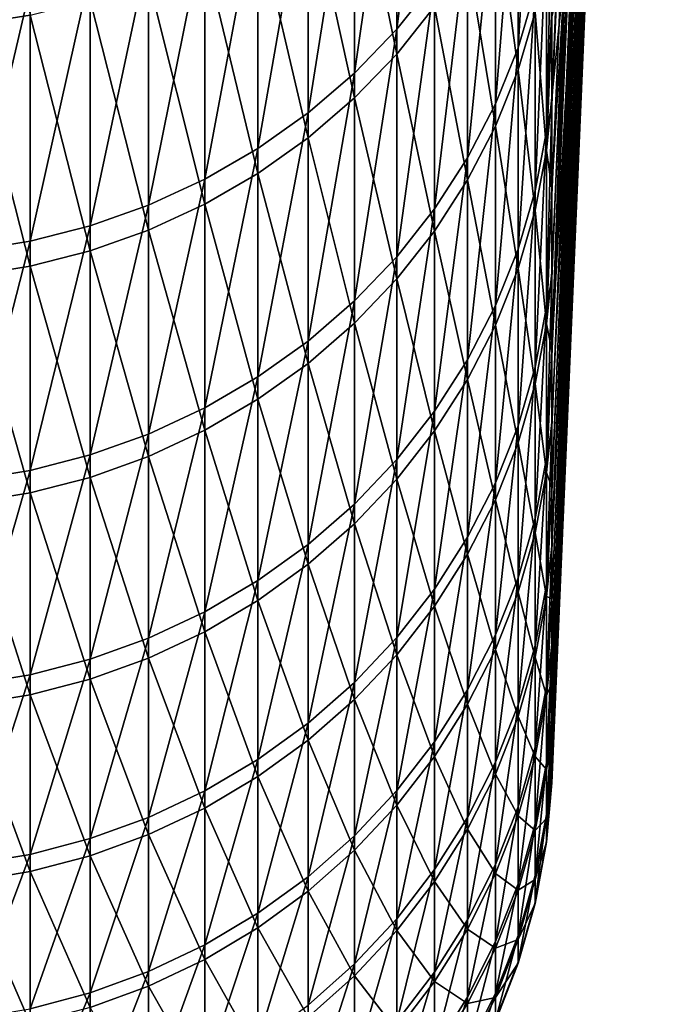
# Model space of a CAD drawing. Header units: metres. Extents: x -2 to 78, y -85 to 85.
# Tile 7 of 256: x 9.08 to 10.99, y -83.5 to -80.53. Entities that reach past the tile are written whole.
import ezdxf

# ---------------------------------------------------------------- set-up
doc = ezdxf.new("R2010")
doc.units = ezdxf.units.M
doc.layers.add('solid_20004802', color=7, linetype='CONTINUOUS')

msp = doc.modelspace()

# ---------------------------------------------------------------- linework, layer by layer
at = {"layer": 'solid_20004802'}
for points in [[(10.994658, -72.931892, 19.361988), (10.685865, -80.495758, 19.540379), (10.685865, -80.787193, 18.298187)], [(10.979722, -74.132896, 15.960398), (10.994658, -72.931892, 19.361988), (10.685865, -80.787193, 18.298187)], [(10.979722, -74.132896, 15.960398), (10.685865, -80.787193, 18.298187), (10.685865, -81.059471, 17.051626)], [(10.979722, -74.132896, 15.960398), (10.685865, -81.059471, 17.051626), (10.685865, -81.312485, 15.801072)], [(10.979722, -74.132896, 15.960398), (10.685865, -81.312485, 15.801072), (10.685866, -81.546211, 14.546769)], [(10.962101, -75.234077, 12.525205), (10.979722, -74.132896, 15.960398), (10.685866, -81.546211, 14.546769)], [(10.962101, -75.234077, 12.525205), (10.685866, -81.546211, 14.546769), (10.685865, -81.76062, 13.288966)], [(10.962101, -75.234077, 12.525205), (10.685865, -81.76062, 13.288966), (10.685865, -81.955612, 12.028029)], [(10.962101, -75.234077, 12.525205), (10.685865, -81.955612, 12.028029), (10.685865, -82.131134, 10.764276)], [(10.941809, -76.234489, 9.059341), (10.962101, -75.234077, 12.525205), (10.685865, -82.131134, 10.764276)], [(10.941809, -76.234489, 9.059341), (10.685866, -82.287186, 9.49795), (10.685864, -82.423752, 8.229322)], [(10.941809, -76.234489, 9.059341), (10.685864, -82.423752, 8.229322), (10.685865, -82.540718, 6.958792)], [(10.941809, -76.234489, 9.059341), (10.685865, -82.131134, 10.764276), (10.685866, -82.287186, 9.49795)], [(10.918863, -77.133278, 5.565763), (10.941809, -76.234489, 9.059341), (10.685865, -82.540718, 6.958792)], [(10.918863, -77.133278, 5.565763), (10.685865, -82.715889, 4.413078), (10.685864, -82.774071, 3.13846)], [(10.893285, -77.929695, 2.047451), (10.918863, -77.133278, 5.565763), (10.685864, -82.774071, 3.13846)], [(10.918863, -77.133278, 5.565763), (10.685865, -82.540718, 6.958792), (10.685866, -82.638092, 5.686629)], [(10.918863, -77.133278, 5.565763), (10.685866, -82.638092, 5.686629), (10.685865, -82.715889, 4.413078)], [(10.893285, -77.929695, 2.047451), (10.685864, -82.774071, 3.13846), (10.685865, -82.812576, 1.863154)], [(10.893285, -77.929695, 2.047451), (10.685865, -82.812576, 1.863154), (10.685866, -82.831436, 0.587402)], [(10.893285, -77.929695, 2.047451), (10.685866, -82.831436, 0.587402), (10.685865, -82.830681, -0.688547)], [(10.865094, -78.623039, -1.492595), (10.893285, -77.929695, 2.047451), (10.685865, -82.830681, -0.688547)], [(10.865094, -78.623039, -1.492595), (10.685865, -82.830681, -0.688547), (10.685864, -82.810257, -1.964301)], [(10.865094, -78.623039, -1.492595), (10.685864, -82.810257, -1.964301), (10.685866, -82.770149, -3.23955)], [(10.865094, -78.623039, -1.492595), (10.685866, -82.770149, -3.23955), (10.685866, -82.710426, -4.514057)], [(10.834316, -79.21273, -5.051354), (10.865094, -78.623039, -1.492595), (10.685866, -82.710426, -4.514057)], [(10.834316, -79.21273, -5.051354), (10.685866, -82.710426, -4.514057), (10.685864, -82.631119, -5.787544)], [(10.834316, -79.21273, -5.051354), (10.685864, -82.631119, -5.787544), (10.685865, -82.532158, -7.059595)], [(10.800977, -79.698265, -8.62579), (10.834316, -79.21273, -5.051354), (10.685865, -82.532158, -7.059595)], [(10.217914, -80.559792, 23.912619), (10.331923, -80.416817, 23.87018), (10.331923, -79.65918, 26.288122)], [(10.217914, -79.800804, 26.334858), (10.217914, -80.559792, 23.912619), (10.331923, -79.65918, 26.288122)], [(10.800977, -79.698265, -8.62579), (10.685865, -82.275543, -9.598392), (10.685864, -82.117958, -10.86456)], [(10.765104, -80.079231, -12.212854), (10.800977, -79.698265, -8.62579), (10.685864, -82.117958, -10.86456)], [(10.800977, -79.698265, -8.62579), (10.685865, -82.532158, -7.059595), (10.685866, -82.413612, -8.329955)], [(10.800977, -79.698265, -8.62579), (10.685866, -82.413612, -8.329955), (10.685865, -82.275543, -9.598392)], [(8.92717, -80.546577, -26.300043), (8.92717, -79.715492, -28.720795), (9.112282, -80.51693, -26.290361)], [(10.583675, -80.615829, 21.302235), (10.635035, -80.441261, 21.256105), (10.635035, -79.762566, 23.675978)], [(10.583675, -79.935661, 23.727358), (10.583675, -80.615829, 21.302235), (10.635035, -79.762566, 23.675978)], [(10.090423, -80.691879, 23.951828), (10.217914, -80.559792, 23.912619), (10.217914, -79.800804, 26.334858)], [(10.090423, -79.931648, 26.378038), (10.090423, -80.691879, 23.951828), (10.217914, -79.800804, 26.334858)], [(10.090423, -80.014305, -26.126245), (10.217914, -79.883324, -26.083477), (10.217914, -80.634682, -23.658859)], [(10.217914, -80.634682, -23.658859), (10.217914, -79.883324, -26.083477), (10.331923, -80.491577, -23.616873)], [(9.950575, -80.811928, 23.987461), (10.090423, -80.691879, 23.951828), (10.090423, -79.931648, 26.378038)], [(9.950575, -80.050568, 26.417284), (9.950575, -80.811928, 23.987461), (10.090423, -79.931648, 26.378038)], [(10.515614, -80.784973, 21.34693), (10.583675, -80.615829, 21.302235), (10.583675, -79.935661, 23.727358)], [(10.515614, -80.103378, 23.777142), (10.515614, -80.784973, 21.34693), (10.583675, -79.935661, 23.727358)], [(10.515614, -80.177841, -23.524818), (10.583675, -80.009972, -23.475565), (10.583675, -80.682503, -21.048311)], [(10.583675, -80.682503, -21.048311), (10.583675, -80.009972, -23.475565), (10.635035, -80.50779, -21.002733)], [(9.950575, -80.133347, -26.165115), (10.090423, -80.014305, -26.126245), (10.090423, -80.766891, -23.697651)], [(10.090423, -80.766891, -23.697651), (10.090423, -80.014305, -26.126245), (10.217914, -80.634682, -23.658859)], [(9.799603, -80.918884, 24.019209), (9.950575, -80.811928, 23.987461), (9.950575, -80.050568, 26.417284)], [(9.799603, -80.156517, 26.452246), (9.799603, -80.918884, 24.019209), (9.950575, -80.050568, 26.417284)], [(10.765104, -80.079231, -12.212854), (10.685864, -82.117958, -10.86456), (10.685865, -81.940849, -12.128088)], [(10.765104, -80.079231, -12.212854), (10.685866, -81.744308, -13.388746), (10.685864, -81.528419, -14.6463)], [(10.726729, -80.355293, -15.809486), (10.765104, -80.079231, -12.212854), (10.685864, -81.528419, -14.6463)], [(10.765104, -80.079231, -12.212854), (10.685865, -81.940849, -12.128088), (10.685866, -81.744308, -13.388746)], [(10.43145, -80.947197, 21.389797), (10.515614, -80.784973, 21.34693), (10.515614, -80.103378, 23.777142)], [(10.43145, -80.264236, 23.824888), (10.43145, -80.947197, 21.389797), (10.515614, -80.103378, 23.777142)], [(9.638835, -81.011795, 24.046787), (9.799603, -80.918884, 24.019209), (9.799603, -80.156517, 26.452246)], [(9.638835, -80.24855, 26.482618), (9.638835, -81.011795, 24.046787), (9.799603, -80.156517, 26.452246)], [(9.799603, -80.239403, -26.199743), (9.950575, -80.133347, -26.165115), (9.950575, -80.887054, -23.732908)], [(9.950575, -80.887054, -23.732908), (9.950575, -80.133347, -26.165115), (10.090423, -80.766891, -23.697651)], [(10.43145, -80.338852, -23.57206), (10.515614, -80.177841, -23.524818), (10.515614, -80.851784, -21.092474)], [(10.515614, -80.851784, -21.092474), (10.515614, -80.177841, -23.524818), (10.583675, -80.682503, -21.048311)], [(10.685865, -80.185249, 20.777905), (10.669239, -80.26281, 21.20895), (10.669239, -80.866768, 18.775095)], [(10.685865, -80.495758, 19.540379), (10.685865, -80.185249, 20.777905), (10.669239, -80.866768, 18.775095)], [(9.469689, -81.089844, 24.069956), (9.638835, -81.011795, 24.046787), (9.638835, -80.24855, 26.482618)], [(9.469689, -80.325867, 26.508133), (9.469689, -81.089844, 24.069956), (9.638835, -80.24855, 26.482618)], [(9.638835, -80.331535, -26.229826), (9.799603, -80.239403, -26.199743), (9.799603, -80.994102, -23.764318)], [(9.799603, -80.994102, -23.764318), (9.799603, -80.239403, -26.199743), (9.950575, -80.887054, -23.732908)], [(10.331923, -81.101082, 21.43046), (10.43145, -80.947197, 21.389797), (10.43145, -80.264236, 23.824888)], [(10.331923, -80.416817, 23.87018), (10.331923, -81.101082, 21.43046), (10.43145, -80.264236, 23.824888)], [(10.635035, -81.046562, 18.816839), (10.669239, -80.866768, 18.775095), (10.669239, -80.26281, 21.20895)], [(10.635035, -80.441261, 21.256105), (10.635035, -81.046562, 18.816839), (10.669239, -80.26281, 21.20895)], [(9.293654, -81.152351, 24.088509), (9.469689, -81.089844, 24.069956), (9.469689, -80.325867, 26.508133)], [(9.293654, -80.387779, 26.528566), (9.293654, -81.152351, 24.088509), (9.469689, -80.325867, 26.508133)], [(9.469689, -80.408928, -26.255098), (9.638835, -80.331535, -26.229826), (9.638835, -81.087105, -23.791605)], [(9.638835, -81.087105, -23.791605), (9.638835, -80.331535, -26.229826), (9.799603, -80.994102, -23.764318)], [(10.635035, -80.50779, -21.002733), (10.669239, -80.329185, -20.956139), (10.669239, -80.925476, -18.520393)], [(10.685864, -80.526726, -19.412497), (10.669239, -80.925476, -18.520393), (10.669239, -80.329185, -20.956139)], [(10.331923, -80.491577, -23.616873), (10.43145, -80.338852, -23.57206), (10.43145, -81.014145, -21.13483)], [(10.43145, -81.014145, -21.13483), (10.43145, -80.338852, -23.57206), (10.515614, -80.851784, -21.092474)], [(10.726729, -80.355293, -15.809486), (10.685864, -81.528419, -14.6463), (10.685864, -81.293152, -15.90033)], [(10.726729, -80.355293, -15.809486), (10.685864, -81.293152, -15.90033), (10.685866, -81.038574, -17.150545)], [(10.726729, -80.355293, -15.809486), (10.685866, -80.764793, -18.396729), (10.685864, -80.526726, -19.412497)], [(10.726729, -80.355293, -15.809486), (10.685866, -81.038574, -17.150545), (10.685866, -80.764793, -18.396729)], [(9.112282, -81.198761, 24.102283), (9.293654, -81.152351, 24.088509), (9.293654, -80.387779, 26.528566)], [(9.112282, -80.433754, 26.543737), (9.112282, -81.198761, 24.102283), (9.293654, -80.387779, 26.528566)], [(9.293654, -80.470909, -26.275335), (9.469689, -80.408928, -26.255098), (9.469689, -81.16523, -23.814528)], [(9.469689, -81.16523, -23.814528), (9.469689, -80.408928, -26.255098), (9.638835, -81.087105, -23.791605)], [(10.217914, -81.24527, 21.468559), (10.331923, -81.101082, 21.43046), (10.331923, -80.416817, 23.87018)], [(10.217914, -80.559792, 23.912619), (10.217914, -81.24527, 21.468559), (10.331923, -80.416817, 23.87018)], [(8.92717, -81.228661, 24.11116), (9.112282, -81.198761, 24.102283), (9.112282, -80.433754, 26.543737)], [(8.92717, -80.463371, 26.553511), (8.92717, -81.228661, 24.11116), (9.112282, -80.433754, 26.543737)], [(10.583675, -81.222443, 18.857674), (10.635035, -81.046562, 18.816839), (10.635035, -80.441261, 21.256105)], [(10.583675, -80.615829, 21.302235), (10.583675, -81.222443, 18.857674), (10.635035, -80.441261, 21.256105)], [(9.112282, -80.51693, -26.290361), (9.293654, -80.470909, -26.275335), (9.293654, -81.227791, -23.832884)], [(9.293654, -81.227791, -23.832884), (9.293654, -80.470909, -26.275335), (9.469689, -81.16523, -23.814528)], [(10.217914, -80.634682, -23.658859), (10.331923, -80.491577, -23.616873), (10.331923, -81.168159, -21.175009)], [(10.331923, -81.168159, -21.175009), (10.331923, -80.491577, -23.616873), (10.43145, -81.014145, -21.13483)], [(10.583675, -80.682503, -21.048311), (10.635035, -80.50779, -21.002733), (10.635035, -81.105408, -18.561571)], [(10.635035, -81.105408, -18.561571), (10.635035, -80.50779, -21.002733), (10.669239, -80.925476, -18.520393)], [(10.685865, -80.787193, 18.298187), (10.685865, -80.495758, 19.540379), (10.669239, -80.866768, 18.775095)], [(8.92717, -80.546577, -26.300043), (9.112282, -80.51693, -26.290361), (9.112282, -81.274239, -23.846512)], [(9.112282, -81.274239, -23.846512), (9.112282, -80.51693, -26.290361), (9.293654, -81.227791, -23.832884)], [(10.685864, -80.526726, -19.412497), (10.685866, -80.764793, -18.396729), (10.669239, -80.925476, -18.520393)], [(8.92717, -81.304169, -23.855293), (8.92717, -80.546577, -26.300043), (9.112282, -81.274239, -23.846512)], [(10.090423, -81.378487, 21.503761), (10.217914, -81.24527, 21.468559), (10.217914, -80.559792, 23.912619)], [(10.090423, -80.691879, 23.951828), (10.090423, -81.378487, 21.503761), (10.217914, -80.559792, 23.912619)], [(10.090423, -80.766891, -23.697651), (10.217914, -80.634682, -23.658859), (10.217914, -81.312462, -21.212654)], [(10.217914, -81.312462, -21.212654), (10.217914, -80.634682, -23.658859), (10.331923, -81.168159, -21.175009)], [(10.515614, -81.39286, 18.89724), (10.583675, -81.222443, 18.857674), (10.583675, -80.615829, 21.302235)], [(10.515614, -80.784973, 21.34693), (10.515614, -81.39286, 18.89724), (10.583675, -80.615829, 21.302235)], [(9.950575, -81.499557, 21.535753), (10.090423, -81.378487, 21.503761), (10.090423, -80.691879, 23.951828)], [(9.950575, -80.811928, 23.987461), (9.950575, -81.499557, 21.535753), (10.090423, -80.691879, 23.951828)], [(10.515614, -80.851784, -21.092474), (10.583675, -80.682503, -21.048311), (10.583675, -81.28141, -18.601852)], [(10.583675, -81.28141, -18.601852), (10.583675, -80.682503, -21.048311), (10.635035, -81.105408, -18.561571)], [(9.950575, -80.887054, -23.732908), (10.090423, -80.766891, -23.697651), (10.090423, -81.445786, -21.247437)], [(10.090423, -81.445786, -21.247437), (10.090423, -80.766891, -23.697651), (10.217914, -81.312462, -21.212654)], [(10.685866, -80.764793, -18.396729), (10.685866, -81.038574, -17.150545), (10.669239, -80.925476, -18.520393)], [(9.799603, -81.607422, 21.564255), (9.950575, -81.499557, 21.535753), (9.950575, -80.811928, 23.987461)], [(9.799603, -80.918884, 24.019209), (9.799603, -81.607422, 21.564255), (9.950575, -80.811928, 23.987461)], [(10.43145, -81.556305, 18.935188), (10.515614, -81.39286, 18.89724), (10.515614, -80.784973, 21.34693)], [(10.43145, -80.947197, 21.389797), (10.43145, -81.556305, 18.935188), (10.515614, -80.784973, 21.34693)], [(10.685865, -80.787193, 18.298187), (10.669239, -80.866768, 18.775095), (10.669239, -81.396935, 16.324108)], [(10.685865, -81.059471, 17.051626), (10.685865, -80.787193, 18.298187), (10.669239, -81.396935, 16.324108)], [(10.43145, -81.014145, -21.13483), (10.515614, -80.851784, -21.092474), (10.515614, -81.45195, -18.640882)], [(10.515614, -81.45195, -18.640882), (10.515614, -80.851784, -21.092474), (10.583675, -81.28141, -18.601852)], [(10.635035, -81.577911, 16.360403), (10.669239, -81.396935, 16.324108), (10.669239, -80.866768, 18.775095)], [(10.635035, -81.046562, 18.816839), (10.635035, -81.577911, 16.360403), (10.669239, -80.866768, 18.775095)], [(9.799603, -80.994102, -23.764318), (9.950575, -80.887054, -23.732908), (9.950575, -81.566956, -21.279047)], [(9.950575, -81.566956, -21.279047), (9.950575, -80.887054, -23.732908), (10.090423, -81.445786, -21.247437)], [(9.638835, -81.701118, 21.589016), (9.799603, -81.607422, 21.564255), (9.799603, -80.918884, 24.019209)], [(9.638835, -81.011795, 24.046787), (9.638835, -81.701118, 21.589016), (9.799603, -80.918884, 24.019209)], [(10.635035, -81.105408, -18.561571), (10.669239, -80.925476, -18.520393), (10.669239, -81.447929, -16.067751)], [(10.685866, -81.038574, -17.150545), (10.669239, -81.447929, -16.067751), (10.669239, -80.925476, -18.520393)], [(10.331923, -81.711349, 18.971184), (10.43145, -81.556305, 18.935188), (10.43145, -80.947197, 21.389797)], [(10.331923, -81.101082, 21.43046), (10.331923, -81.711349, 18.971184), (10.43145, -80.947197, 21.389797)], [(9.469689, -81.779839, 21.609816), (9.638835, -81.701118, 21.589016), (9.638835, -81.011795, 24.046787)], [(9.469689, -81.089844, 24.069956), (9.469689, -81.779839, 21.609816), (9.638835, -81.011795, 24.046787)], [(9.638835, -81.087105, -23.791605), (9.799603, -80.994102, -23.764318), (9.799603, -81.674911, -21.307209)], [(9.799603, -81.674911, -21.307209), (9.799603, -80.994102, -23.764318), (9.950575, -81.566956, -21.279047)], [(10.331923, -81.168159, -21.175009), (10.43145, -81.014145, -21.13483), (10.43145, -81.615517, -18.678316)], [(10.43145, -81.615517, -18.678316), (10.43145, -81.014145, -21.13483), (10.515614, -81.45195, -18.640882)], [(10.583675, -81.754944, 16.395906), (10.635035, -81.577911, 16.360403), (10.635035, -81.046562, 18.816839)], [(10.583675, -81.222443, 18.857674), (10.583675, -81.754944, 16.395906), (10.635035, -81.046562, 18.816839)], [(10.685866, -81.038574, -17.150545), (10.685864, -81.293152, -15.90033), (10.669239, -81.447929, -16.067751)], [(10.685865, -81.312485, 15.801072), (10.685865, -81.059471, 17.051626), (10.669239, -81.396935, 16.324108)], [(9.293654, -81.842873, 21.626472), (9.469689, -81.779839, 21.609816), (9.469689, -81.089844, 24.069956)], [(9.293654, -81.152351, 24.088509), (9.293654, -81.842873, 21.626472), (9.469689, -81.089844, 24.069956)], [(9.469689, -81.16523, -23.814528), (9.638835, -81.087105, -23.791605), (9.638835, -81.768692, -21.331675)], [(9.638835, -81.768692, -21.331675), (9.638835, -81.087105, -23.791605), (9.799603, -81.674911, -21.307209)], [(10.217914, -81.856621, 19.004911), (10.331923, -81.711349, 18.971184), (10.331923, -81.101082, 21.43046)], [(10.217914, -81.24527, 21.468559), (10.217914, -81.856621, 19.004911), (10.331923, -81.101082, 21.43046)], [(10.583675, -81.28141, -18.601852), (10.635035, -81.105408, -18.561571), (10.635035, -81.629021, -16.103476)], [(10.635035, -81.629021, -16.103476), (10.635035, -81.105408, -18.561571), (10.669239, -81.447929, -16.067751)], [(9.112282, -81.889679, 21.63884), (9.293654, -81.842873, 21.626472), (9.293654, -81.152351, 24.088509)], [(9.112282, -81.198761, 24.102283), (9.112282, -81.889679, 21.63884), (9.293654, -81.152351, 24.088509)], [(9.293654, -81.227791, -23.832884), (9.469689, -81.16523, -23.814528), (9.469689, -81.847473, -21.352226)], [(9.469689, -81.847473, -21.352226), (9.469689, -81.16523, -23.814528), (9.638835, -81.768692, -21.331675)], [(10.217914, -81.312462, -21.212654), (10.331923, -81.168159, -21.175009), (10.331923, -81.770676, -18.713823)], [(10.331923, -81.770676, -18.713823), (10.331923, -81.168159, -21.175009), (10.43145, -81.615517, -18.678316)], [(8.92717, -81.91983, 21.646809), (9.112282, -81.889679, 21.63884), (9.112282, -81.198761, 24.102283)], [(8.92717, -81.228661, 24.11116), (8.92717, -81.91983, 21.646809), (9.112282, -81.198761, 24.102283)], [(9.112282, -81.274239, -23.846512), (9.293654, -81.227791, -23.832884), (9.293654, -81.910561, -21.368685)], [(9.293654, -81.910561, -21.368685), (9.293654, -81.227791, -23.832884), (9.469689, -81.847473, -21.352226)], [(10.515614, -81.926483, 16.430307), (10.583675, -81.754944, 16.395906), (10.583675, -81.222443, 18.857674)], [(10.515614, -81.39286, 18.89724), (10.515614, -81.926483, 16.430307), (10.583675, -81.222443, 18.857674)], [(10.090423, -81.990837, 19.036074), (10.217914, -81.856621, 19.004911), (10.217914, -81.24527, 21.468559)], [(10.090423, -81.378487, 21.503761), (10.090423, -81.990837, 19.036074), (10.217914, -81.24527, 21.468559)], [(8.92717, -81.304169, -23.855293), (9.112282, -81.274239, -23.846512), (9.112282, -81.957397, -21.380905)], [(9.112282, -81.957397, -21.380905), (9.112282, -81.274239, -23.846512), (9.293654, -81.910561, -21.368685)], [(10.515614, -81.45195, -18.640882), (10.583675, -81.28141, -18.601852), (10.583675, -81.806168, -16.138422)], [(10.583675, -81.806168, -16.138422), (10.583675, -81.28141, -18.601852), (10.635035, -81.629021, -16.103476)], [(8.92717, -81.987579, -21.388779), (8.92717, -81.304169, -23.855293), (9.112282, -81.957397, -21.380905)], [(10.090423, -81.445786, -21.247437), (10.217914, -81.312462, -21.212654), (10.217914, -81.916054, -18.747093)], [(10.217914, -81.916054, -18.747093), (10.217914, -81.312462, -21.212654), (10.331923, -81.770676, -18.713823)], [(10.685864, -81.293152, -15.90033), (10.685864, -81.528419, -14.6463), (10.669239, -81.447929, -16.067751)], [(10.685865, -81.312485, 15.801072), (10.669239, -81.396935, 16.324108), (10.669239, -81.852844, 13.858227)], [(10.685866, -81.546211, 14.546769), (10.685865, -81.312485, 15.801072), (10.669239, -81.852844, 13.858227)], [(9.950575, -82.112823, 19.064396), (10.090423, -81.990837, 19.036074), (10.090423, -81.378487, 21.503761)], [(9.950575, -81.499557, 21.535753), (9.950575, -82.112823, 19.064396), (10.090423, -81.378487, 21.503761)], [(10.43145, -82.091003, 16.463303), (10.515614, -81.926483, 16.430307), (10.515614, -81.39286, 18.89724)], [(10.43145, -81.556305, 18.935188), (10.43145, -82.091003, 16.463303), (10.515614, -81.39286, 18.89724)], [(10.635035, -82.034828, 13.889038), (10.669239, -81.852844, 13.858227), (10.669239, -81.396935, 16.324108)], [(10.635035, -81.577911, 16.360403), (10.635035, -82.034828, 13.889038), (10.669239, -81.396935, 16.324108)], [(9.950575, -81.566956, -21.279047), (10.090423, -81.445786, -21.247437), (10.090423, -82.050369, -18.777834)], [(10.090423, -82.050369, -18.777834), (10.090423, -81.445786, -21.247437), (10.217914, -81.916054, -18.747093)], [(10.43145, -81.615517, -18.678316), (10.515614, -81.45195, -18.640882), (10.515614, -81.977806, -16.172281)], [(10.515614, -81.977806, -16.172281), (10.515614, -81.45195, -18.640882), (10.583675, -81.806168, -16.138422)], [(10.635035, -81.629021, -16.103476), (10.669239, -81.447929, -16.067751), (10.669239, -81.896065, -13.600446)], [(10.685864, -81.528419, -14.6463), (10.669239, -81.896065, -13.600446), (10.669239, -81.447929, -16.067751)], [(9.799603, -82.221497, 19.089626), (9.950575, -82.112823, 19.064396), (9.950575, -81.499557, 21.535753)], [(9.799603, -81.607422, 21.564255), (9.799603, -82.221497, 19.089626), (9.950575, -81.499557, 21.535753)], [(10.685864, -81.528419, -14.6463), (10.685866, -81.744308, -13.388746), (10.669239, -81.896065, -13.600446)], [(10.685865, -81.76062, 13.288966), (10.685866, -81.546211, 14.546769), (10.669239, -81.852844, 13.858227)], [(9.799603, -81.674911, -21.307209), (9.950575, -81.566956, -21.279047), (9.950575, -82.17244, -18.805771)], [(9.950575, -82.17244, -18.805771), (9.950575, -81.566956, -21.279047), (10.090423, -82.050369, -18.777834)], [(10.331923, -82.247063, 16.494598), (10.43145, -82.091003, 16.463303), (10.43145, -81.556305, 18.935188)], [(10.331923, -81.711349, 18.971184), (10.331923, -82.247063, 16.494598), (10.43145, -81.556305, 18.935188)], [(10.583675, -82.212852, 13.919179), (10.635035, -82.034828, 13.889038), (10.635035, -81.577911, 16.360403)], [(10.583675, -81.754944, 16.395906), (10.583675, -82.212852, 13.919179), (10.635035, -81.577911, 16.360403)], [(9.638835, -82.315903, 19.111546), (9.799603, -82.221497, 19.089626), (9.799603, -81.607422, 21.564255)], [(9.638835, -81.701118, 21.589016), (9.638835, -82.315903, 19.111546), (9.799603, -81.607422, 21.564255)], [(10.331923, -81.770676, -18.713823), (10.43145, -81.615517, -18.678316), (10.43145, -82.142426, -16.204758)], [(10.43145, -82.142426, -16.204758), (10.43145, -81.615517, -18.678316), (10.515614, -81.977806, -16.172281)], [(10.583675, -81.806168, -16.138422), (10.635035, -81.629021, -16.103476), (10.635035, -82.078156, -13.630685)], [(10.635035, -82.078156, -13.630685), (10.635035, -81.629021, -16.103476), (10.669239, -81.896065, -13.600446)], [(9.469689, -82.39521, 19.129959), (9.638835, -82.315903, 19.111546), (9.638835, -81.701118, 21.589016)], [(9.469689, -81.779839, 21.609816), (9.469689, -82.39521, 19.129959), (9.638835, -81.701118, 21.589016)], [(9.638835, -81.768692, -21.331675), (9.799603, -81.674911, -21.307209), (9.799603, -82.281189, -18.830658)], [(9.799603, -82.281189, -18.830658), (9.799603, -81.674911, -21.307209), (9.950575, -82.17244, -18.805771)], [(10.217914, -82.39328, 16.523924), (10.331923, -82.247063, 16.494598), (10.331923, -81.711349, 18.971184)], [(10.217914, -81.856621, 19.004911), (10.217914, -82.39328, 16.523924), (10.331923, -81.711349, 18.971184)], [(10.515614, -82.385345, 13.948383), (10.583675, -82.212852, 13.919179), (10.583675, -81.754944, 16.395906)], [(10.515614, -81.926483, 16.430307), (10.515614, -82.385345, 13.948383), (10.583675, -81.754944, 16.395906)], [(10.685866, -81.744308, -13.388746), (10.685865, -81.940849, -12.128088), (10.669239, -81.896065, -13.600446)], [(10.685865, -81.76062, 13.288966), (10.669239, -81.852844, 13.858227), (10.669239, -82.234062, 11.379701)], [(10.685865, -81.955612, 12.028029), (10.685865, -81.76062, 13.288966), (10.669239, -82.234062, 11.379701)], [(9.293654, -82.458717, 19.144705), (9.469689, -82.39521, 19.129959), (9.469689, -81.779839, 21.609816)], [(9.293654, -81.842873, 21.626472), (9.293654, -82.458717, 19.144705), (9.469689, -81.779839, 21.609816)], [(9.469689, -81.847473, -21.352226), (9.638835, -81.768692, -21.331675), (9.638835, -82.375664, -18.85228)], [(9.638835, -82.375664, -18.85228), (9.638835, -81.768692, -21.331675), (9.799603, -82.281189, -18.830658)], [(10.217914, -81.916054, -18.747093), (10.331923, -81.770676, -18.713823), (10.331923, -82.298584, -16.235565)], [(10.331923, -82.298584, -16.235565), (10.331923, -81.770676, -18.713823), (10.43145, -82.142426, -16.204758)], [(10.515614, -81.977806, -16.172281), (10.583675, -81.806168, -16.138422), (10.583675, -82.256271, -13.660265)], [(10.583675, -82.256271, -13.660265), (10.583675, -81.806168, -16.138422), (10.635035, -82.078156, -13.630685)], [(9.112282, -82.505875, 19.155651), (9.293654, -82.458717, 19.144705), (9.293654, -81.842873, 21.626472)], [(9.112282, -81.889679, 21.63884), (9.112282, -82.505875, 19.155651), (9.293654, -81.842873, 21.626472)], [(9.293654, -81.910561, -21.368685), (9.469689, -81.847473, -21.352226), (9.469689, -82.455032, -18.870443)], [(9.469689, -82.455032, -18.870443), (9.469689, -81.847473, -21.352226), (9.638835, -82.375664, -18.85228)], [(10.090423, -82.528381, 16.551018), (10.217914, -82.39328, 16.523924), (10.217914, -81.856621, 19.004911)], [(10.090423, -81.990837, 19.036074), (10.090423, -82.528381, 16.551018), (10.217914, -81.856621, 19.004911)], [(10.635035, -82.416893, 11.405002), (10.669239, -82.234062, 11.379701), (10.669239, -81.852844, 13.858227)], [(10.635035, -82.034828, 13.889038), (10.635035, -82.416893, 11.405002), (10.669239, -81.852844, 13.858227)], [(8.92717, -82.536255, 19.162706), (9.112282, -82.505875, 19.155651), (9.112282, -81.889679, 21.63884)], [(8.92717, -81.91983, 21.646809), (8.92717, -82.536255, 19.162706), (9.112282, -81.889679, 21.63884)], [(9.112282, -81.957397, -21.380905), (9.293654, -81.910561, -21.368685), (9.293654, -82.518593, -18.884989)], [(9.293654, -82.518593, -18.884989), (9.293654, -81.910561, -21.368685), (9.469689, -82.455032, -18.870443)], [(10.635035, -82.078156, -13.630685), (10.669239, -81.896065, -13.600446), (10.669239, -82.269478, -11.120732)], [(10.685865, -81.940849, -12.128088), (10.669239, -82.269478, -11.120732), (10.669239, -81.896065, -13.600446)], [(10.090423, -82.050369, -18.777834), (10.217914, -81.916054, -18.747093), (10.217914, -82.444901, -16.264429)], [(10.217914, -82.444901, -16.264429), (10.217914, -81.916054, -18.747093), (10.331923, -82.298584, -16.235565)], [(10.43145, -82.550789, 13.976394), (10.515614, -82.385345, 13.948383), (10.515614, -81.926483, 16.430307)], [(10.43145, -82.091003, 16.463303), (10.43145, -82.550789, 13.976394), (10.515614, -81.926483, 16.430307)], [(10.685865, -81.940849, -12.128088), (10.685864, -82.117958, -10.86456), (10.669239, -82.269478, -11.120732)], [(8.92717, -81.987579, -21.388779), (9.112282, -81.957397, -21.380905), (9.112282, -82.565781, -18.895788)], [(9.112282, -82.565781, -18.895788), (9.112282, -81.957397, -21.380905), (9.293654, -82.518593, -18.884989)], [(10.685865, -82.131134, 10.764276), (10.685865, -81.955612, 12.028029), (10.669239, -82.234062, 11.379701)], [(8.92717, -82.596184, -18.902748), (8.92717, -81.987579, -21.388779), (9.112282, -82.565781, -18.895788)], [(9.950575, -82.651161, 16.575642), (10.090423, -82.528381, 16.551018), (10.090423, -81.990837, 19.036074)], [(9.950575, -82.112823, 19.064396), (9.950575, -82.651161, 16.575642), (10.090423, -81.990837, 19.036074)], [(10.43145, -82.142426, -16.204758), (10.515614, -81.977806, -16.172281), (10.515614, -82.428856, -13.688926)], [(10.515614, -82.428856, -13.688926), (10.515614, -81.977806, -16.172281), (10.583675, -82.256271, -13.660265)], [(9.950575, -82.17244, -18.805771), (10.090423, -82.050369, -18.777834), (10.090423, -82.580078, -16.291098)], [(10.090423, -82.580078, -16.291098), (10.090423, -82.050369, -18.777834), (10.217914, -82.444901, -16.264429)], [(10.583675, -82.595749, 11.429752), (10.635035, -82.416893, 11.405002), (10.635035, -82.034828, 13.889038)], [(10.583675, -82.212852, 13.919179), (10.583675, -82.595749, 11.429752), (10.635035, -82.034828, 13.889038)], [(10.583675, -82.256271, -13.660265), (10.635035, -82.078156, -13.630685), (10.635035, -82.452393, -11.145457)], [(10.635035, -82.452393, -11.145457), (10.635035, -82.078156, -13.630685), (10.669239, -82.269478, -11.120732)], [(9.799603, -82.760551, 16.59758), (9.950575, -82.651161, 16.575642), (9.950575, -82.112823, 19.064396)], [(9.799603, -82.221497, 19.089626), (9.799603, -82.760551, 16.59758), (9.950575, -82.112823, 19.064396)], [(10.331923, -82.707726, 14.002964), (10.43145, -82.550789, 13.976394), (10.43145, -82.091003, 16.463303)], [(10.331923, -82.247063, 16.494598), (10.331923, -82.707726, 14.002964), (10.43145, -82.091003, 16.463303)], [(10.685864, -82.117958, -10.86456), (10.685865, -82.275543, -9.598392), (10.669239, -82.269478, -11.120732)], [(10.331923, -82.298584, -16.235565), (10.43145, -82.142426, -16.204758), (10.43145, -82.594383, -13.716415)], [(10.43145, -82.594383, -13.716415), (10.43145, -82.142426, -16.204758), (10.515614, -82.428856, -13.688926)], [(10.685865, -82.131134, 10.764276), (10.669239, -82.234062, 11.379701), (10.669239, -82.540245, 8.890792)], [(10.685866, -82.287186, 9.49795), (10.685865, -82.131134, 10.764276), (10.669239, -82.540245, 8.890792)], [(9.799603, -82.281189, -18.830658), (9.950575, -82.17244, -18.805771), (9.950575, -82.702942, -16.315334)], [(9.950575, -82.702942, -16.315334), (9.950575, -82.17244, -18.805771), (10.090423, -82.580078, -16.291098)], [(9.638835, -82.855576, 16.616636), (9.799603, -82.760551, 16.59758), (9.799603, -82.221497, 19.089626)], [(9.638835, -82.315903, 19.111546), (9.638835, -82.855576, 16.616636), (9.799603, -82.221497, 19.089626)], [(10.515614, -82.769043, 11.453733), (10.583675, -82.595749, 11.429752), (10.583675, -82.212852, 13.919179)], [(10.515614, -82.385345, 13.948383), (10.515614, -82.769043, 11.453733), (10.583675, -82.212852, 13.919179)], [(10.635035, -82.723763, 8.910559), (10.669239, -82.540245, 8.890792), (10.669239, -82.234062, 11.379701)], [(10.635035, -82.416893, 11.405002), (10.635035, -82.723763, 8.910559), (10.669239, -82.234062, 11.379701)], [(10.217914, -82.854767, 14.027859), (10.331923, -82.707726, 14.002964), (10.331923, -82.247063, 16.494598)], [(10.217914, -82.39328, 16.523924), (10.217914, -82.854767, 14.027859), (10.331923, -82.247063, 16.494598)], [(10.515614, -82.428856, -13.688926), (10.583675, -82.256271, -13.660265), (10.583675, -82.631325, -11.169644)], [(10.583675, -82.631325, -11.169644), (10.583675, -82.256271, -13.660265), (10.635035, -82.452393, -11.145457)], [(9.638835, -82.375664, -18.85228), (9.799603, -82.281189, -18.830658), (9.799603, -82.812393, -16.336927)], [(9.799603, -82.812393, -16.336927), (9.799603, -82.281189, -18.830658), (9.950575, -82.702942, -16.315334)], [(10.635035, -82.452393, -11.145457), (10.669239, -82.269478, -11.120732), (10.669239, -82.567825, -8.630871)], [(10.685865, -82.275543, -9.598392), (10.669239, -82.567825, -8.630871), (10.669239, -82.269478, -11.120732)], [(10.685865, -82.275543, -9.598392), (10.685866, -82.413612, -8.329955), (10.669239, -82.567825, -8.630871)], [(10.685864, -82.423752, 8.229322), (10.685866, -82.287186, 9.49795), (10.669239, -82.540245, 8.890792)], [(9.469689, -82.935402, 16.632647), (9.638835, -82.855576, 16.616636), (9.638835, -82.315903, 19.111546)], [(9.469689, -82.39521, 19.129959), (9.469689, -82.935402, 16.632647), (9.638835, -82.315903, 19.111546)], [(10.217914, -82.444901, -16.264429), (10.331923, -82.298584, -16.235565), (10.331923, -82.751404, -13.742491)], [(10.331923, -82.751404, -13.742491), (10.331923, -82.298584, -16.235565), (10.43145, -82.594383, -13.716415)], [(9.469689, -82.455032, -18.870443), (9.638835, -82.375664, -18.85228), (9.638835, -82.907478, -16.355684)], [(9.638835, -82.907478, -16.355684), (9.638835, -82.375664, -18.85228), (9.799603, -82.812393, -16.336927)], [(10.43145, -82.935257, 11.476734), (10.515614, -82.769043, 11.453733), (10.515614, -82.385345, 13.948383)], [(10.43145, -82.550789, 13.976394), (10.43145, -82.935257, 11.476734), (10.515614, -82.385345, 13.948383)], [(9.293654, -82.999329, 16.645466), (9.469689, -82.935402, 16.632647), (9.469689, -82.39521, 19.129959)], [(9.293654, -82.458717, 19.144705), (9.293654, -82.999329, 16.645466), (9.469689, -82.39521, 19.129959)], [(10.090423, -82.990616, 14.05086), (10.217914, -82.854767, 14.027859), (10.217914, -82.39328, 16.523924)], [(10.090423, -82.528381, 16.551018), (10.090423, -82.990616, 14.05086), (10.217914, -82.39328, 16.523924)], [(10.685866, -82.413612, -8.329955), (10.685865, -82.532158, -7.059595), (10.669239, -82.567825, -8.630871)], [(10.090423, -82.580078, -16.291098), (10.217914, -82.444901, -16.264429), (10.217914, -82.898521, -13.766923)], [(10.217914, -82.898521, -13.766923), (10.217914, -82.444901, -16.264429), (10.331923, -82.751404, -13.742491)], [(10.43145, -82.594383, -13.716415), (10.515614, -82.428856, -13.688926), (10.515614, -82.804695, -11.19308)], [(10.515614, -82.804695, -11.19308), (10.515614, -82.428856, -13.688926), (10.583675, -82.631325, -11.169644)], [(10.583675, -82.903282, 8.929896), (10.635035, -82.723763, 8.910559), (10.635035, -82.416893, 11.405002)], [(10.583675, -82.595749, 11.429752), (10.583675, -82.903282, 8.929896), (10.635035, -82.416893, 11.405002)], [(10.685864, -82.423752, 8.229322), (10.669239, -82.540245, 8.890792), (10.669239, -82.771118, 6.39377)], [(10.685865, -82.540718, 6.958792), (10.685864, -82.423752, 8.229322), (10.669239, -82.771118, 6.39377)], [(9.112282, -83.046791, 16.654985), (9.293654, -82.999329, 16.645466), (9.293654, -82.458717, 19.144705)], [(9.112282, -82.505875, 19.155651), (9.112282, -83.046791, 16.654985), (9.293654, -82.458717, 19.144705)], [(9.293654, -82.518593, -18.884989), (9.469689, -82.455032, -18.870443), (9.469689, -82.987358, -16.371443)], [(9.469689, -82.987358, -16.371443), (9.469689, -82.455032, -18.870443), (9.638835, -82.907478, -16.355684)], [(10.583675, -82.631325, -11.169644), (10.635035, -82.452393, -11.145457), (10.635035, -82.751404, -8.650061)], [(10.635035, -82.751404, -8.650061), (10.635035, -82.452393, -11.145457), (10.669239, -82.567825, -8.630871)], [(8.92717, -83.077377, 16.661119), (9.112282, -83.046791, 16.654985), (9.112282, -82.505875, 19.155651)], [(8.92717, -82.536255, 19.162706), (8.92717, -83.077377, 16.661119), (9.112282, -82.505875, 19.155651)], [(9.112282, -82.565781, -18.895788), (9.293654, -82.518593, -18.884989), (9.293654, -83.051323, -16.384062)], [(9.293654, -83.051323, -16.384062), (9.293654, -82.518593, -18.884989), (9.469689, -82.987358, -16.371443)], [(9.950575, -83.11409, 14.071764), (10.090423, -82.990616, 14.05086), (10.090423, -82.528381, 16.551018)], [(9.950575, -82.651161, 16.575642), (9.950575, -83.11409, 14.071764), (10.090423, -82.528381, 16.551018)], [(10.685865, -82.532158, -7.059595), (10.669239, -82.79084, -6.133135), (10.669239, -82.567825, -8.630871)], [(10.685865, -82.532158, -7.059595), (10.685864, -82.631119, -5.787544), (10.669239, -82.79084, -6.133135)], [(10.331923, -83.092926, 11.498552), (10.43145, -82.935257, 11.476734), (10.43145, -82.550789, 13.976394)], [(10.331923, -82.707726, 14.002964), (10.331923, -83.092926, 11.498552), (10.43145, -82.550789, 13.976394)], [(10.635035, -82.955147, 6.407986), (10.669239, -82.771118, 6.39377), (10.669239, -82.540245, 8.890792)], [(10.635035, -82.723763, 8.910559), (10.635035, -82.955147, 6.407986), (10.669239, -82.540245, 8.890792)], [(10.685866, -82.638092, 5.686629), (10.685865, -82.540718, 6.958792), (10.669239, -82.771118, 6.39377)], [(8.92717, -82.596184, -18.902748), (9.112282, -82.565781, -18.895788), (9.112282, -83.098824, -16.393433)], [(9.112282, -83.098824, -16.393433), (9.112282, -82.565781, -18.895788), (9.293654, -83.051323, -16.384062)], [(9.950575, -82.702942, -16.315334), (10.090423, -82.580078, -16.291098), (10.090423, -83.034447, -13.789496)], [(10.090423, -83.034447, -13.789496), (10.090423, -82.580078, -16.291098), (10.217914, -82.898521, -13.766923)], [(10.635035, -82.751404, -8.650061), (10.669239, -82.567825, -8.630871), (10.669239, -82.79084, -6.133135)], [(8.92717, -83.129425, -16.399469), (8.92717, -82.596184, -18.902748), (9.112282, -83.098824, -16.393433)], [(10.331923, -82.751404, -13.742491), (10.43145, -82.594383, -13.716415), (10.43145, -82.970985, -11.215557)], [(10.43145, -82.970985, -11.215557), (10.43145, -82.594383, -13.716415), (10.515614, -82.804695, -11.19308)], [(10.515614, -83.077225, 8.948632), (10.583675, -82.903282, 8.929896), (10.583675, -82.595749, 11.429752)], [(10.515614, -82.769043, 11.453733), (10.515614, -83.077225, 8.948632), (10.583675, -82.595749, 11.429752)], [(9.799603, -83.224091, 14.090388), (9.950575, -83.11409, 14.071764), (9.950575, -82.651161, 16.575642)], [(9.799603, -82.760551, 16.59758), (9.799603, -83.224091, 14.090388), (9.950575, -82.651161, 16.575642)], [(10.515614, -82.804695, -11.19308), (10.583675, -82.631325, -11.169644), (10.583675, -82.930984, -8.668833)], [(10.583675, -82.930984, -8.668833), (10.583675, -82.631325, -11.169644), (10.635035, -82.751404, -8.650061)], [(10.685864, -82.631119, -5.787544), (10.685866, -82.710426, -4.514057), (10.669239, -82.79084, -6.133135)], [(10.685866, -82.638092, 5.686629), (10.669239, -82.771118, 6.39377), (10.669239, -82.926468, 3.890915)], [(10.685865, -82.715889, 4.413078), (10.685866, -82.638092, 5.686629), (10.669239, -82.926468, 3.890915)], [(9.799603, -82.812393, -16.336927), (9.950575, -82.702942, -16.315334), (9.950575, -83.157982, -13.810012)], [(9.950575, -83.157982, -13.810012), (9.950575, -82.702942, -16.315334), (10.090423, -83.034447, -13.789496)], [(10.217914, -83.240646, 11.518994), (10.331923, -83.092926, 11.498552), (10.331923, -82.707726, 14.002964)], [(10.217914, -82.854767, 14.027859), (10.217914, -83.240646, 11.518994), (10.331923, -82.707726, 14.002964)], [(10.685866, -82.710426, -4.514057), (10.669239, -82.938309, -3.629803), (10.669239, -82.79084, -6.133135)], [(10.685866, -82.710426, -4.514057), (10.685866, -82.770149, -3.23955), (10.669239, -82.938309, -3.629803)], [(10.583675, -83.13517, 6.421892), (10.635035, -82.955147, 6.407986), (10.635035, -82.723763, 8.910559)], [(10.583675, -82.903282, 8.929896), (10.583675, -83.13517, 6.421892), (10.635035, -82.723763, 8.910559)], [(10.685864, -82.774071, 3.13846), (10.685865, -82.715889, 4.413078), (10.669239, -82.926468, 3.890915)], [(9.638835, -83.319649, 14.106566), (9.799603, -83.224091, 14.090388), (9.799603, -82.760551, 16.59758)], [(9.638835, -82.855576, 16.616636), (9.638835, -83.319649, 14.106566), (9.799603, -82.760551, 16.59758)], [(10.217914, -82.898521, -13.766923), (10.331923, -82.751404, -13.742491), (10.331923, -83.128716, -11.236878)], [(10.331923, -83.128716, -11.236878), (10.331923, -82.751404, -13.742491), (10.43145, -82.970985, -11.215557)], [(10.43145, -83.244057, 8.966602), (10.515614, -83.077225, 8.948632), (10.515614, -82.769043, 11.453733)], [(10.43145, -82.935257, 11.476734), (10.43145, -83.244057, 8.966602), (10.515614, -82.769043, 11.453733)], [(10.583675, -82.930984, -8.668833), (10.635035, -82.751404, -8.650061), (10.635035, -82.974915, -6.146771)], [(10.635035, -82.974915, -6.146771), (10.635035, -82.751404, -8.650061), (10.669239, -82.79084, -6.133135)], [(10.635035, -83.11084, 3.899566), (10.669239, -82.926468, 3.890915), (10.669239, -82.771118, 6.39377)], [(10.635035, -82.955147, 6.407986), (10.635035, -83.11084, 3.899566), (10.669239, -82.771118, 6.39377)], [(10.685866, -82.770149, -3.23955), (10.685864, -82.810257, -1.964301), (10.669239, -82.938309, -3.629803)], [(10.635035, -82.974915, -6.146771), (10.669239, -82.79084, -6.133135), (10.669239, -82.938309, -3.629803)], [(10.685864, -82.774071, 3.13846), (10.669239, -82.926468, 3.890915), (10.669239, -83.006149, 1.384509)], [(10.685865, -82.812576, 1.863154), (10.685864, -82.774071, 3.13846), (10.669239, -83.006149, 1.384509)], [(9.638835, -82.907478, -16.355684), (9.799603, -82.812393, -16.336927), (9.799603, -83.268036, -13.828289)], [(9.799603, -83.268036, -13.828289), (9.799603, -82.812393, -16.336927), (9.950575, -83.157982, -13.810012)], [(10.43145, -82.970985, -11.215557), (10.515614, -82.804695, -11.19308), (10.515614, -83.104988, -8.687021)], [(10.515614, -83.104988, -8.687021), (10.515614, -82.804695, -11.19308), (10.583675, -82.930984, -8.668833)], [(10.685864, -82.810257, -1.964301), (10.669239, -83.010101, -1.123159), (10.669239, -82.938309, -3.629803)], [(10.685864, -82.810257, -1.964301), (10.685865, -82.830681, -0.688547), (10.669239, -83.010101, -1.123159)], [(10.685866, -82.831436, 0.587402), (10.685865, -82.812576, 1.863154), (10.669239, -83.006149, 1.384509)], [(10.685865, -82.830681, -0.688547), (10.685866, -82.831436, 0.587402), (10.669239, -83.010101, -1.123159)], [(9.469689, -83.399925, 14.120158), (9.638835, -83.319649, 14.106566), (9.638835, -82.855576, 16.616636)], [(9.469689, -82.935402, 16.632647), (9.469689, -83.399925, 14.120158), (9.638835, -82.855576, 16.616636)], [(10.090423, -83.377136, 11.537882), (10.217914, -83.240646, 11.518994), (10.217914, -82.854767, 14.027859)], [(10.090423, -82.990616, 14.05086), (10.090423, -83.377136, 11.537882), (10.217914, -82.854767, 14.027859)], [(10.685866, -82.831436, 0.587402), (10.669239, -83.006149, 1.384509), (10.669239, -83.010101, -1.123159)], [(9.469689, -82.987358, -16.371443), (9.638835, -82.907478, -16.355684), (9.638835, -83.363647, -13.844167)], [(9.638835, -83.363647, -13.844167), (9.638835, -82.907478, -16.355684), (9.799603, -83.268036, -13.828289)], [(10.090423, -83.034447, -13.789496), (10.217914, -82.898521, -13.766923), (10.217914, -83.276505, -11.256856)], [(10.217914, -83.276505, -11.256856), (10.217914, -82.898521, -13.766923), (10.331923, -83.128716, -11.236878)], [(10.515614, -83.309601, 6.435366), (10.583675, -83.13517, 6.421892), (10.583675, -82.903282, 8.929896)], [(10.515614, -83.077225, 8.948632), (10.515614, -83.309601, 6.435366), (10.583675, -82.903282, 8.929896)], [(9.293654, -83.464211, 14.131042), (9.469689, -83.399925, 14.120158), (9.469689, -82.935402, 16.632647)], [(9.293654, -82.999329, 16.645466), (9.293654, -83.464211, 14.131042), (9.469689, -82.935402, 16.632647)], [(10.331923, -83.402306, 8.983648), (10.43145, -83.244057, 8.966602), (10.43145, -82.935257, 11.476734)], [(10.331923, -83.092926, 11.498552), (10.331923, -83.402306, 8.983648), (10.43145, -82.935257, 11.476734)], [(10.515614, -83.104988, -8.687021), (10.583675, -82.930984, -8.668833), (10.583675, -83.154976, -6.16011)], [(10.583675, -83.154976, -6.16011), (10.583675, -82.930984, -8.668833), (10.635035, -82.974915, -6.146771)], [(10.635035, -83.190704, 1.387588), (10.669239, -83.006149, 1.384509), (10.669239, -82.926468, 3.890915)], [(10.635035, -83.11084, 3.899566), (10.635035, -83.190704, 1.387588), (10.669239, -82.926468, 3.890915)], [(10.635035, -83.122711, -3.637874), (10.669239, -82.938309, -3.629803), (10.669239, -83.010101, -1.123159)], [(10.635035, -83.122711, -3.637874), (10.635035, -82.974915, -6.146771), (10.669239, -82.938309, -3.629803)], [(10.331923, -83.128716, -11.236878), (10.43145, -82.970985, -11.215557), (10.43145, -83.271873, -8.704466)], [(10.43145, -83.271873, -8.704466), (10.43145, -82.970985, -11.215557), (10.515614, -83.104988, -8.687021)], [(10.583675, -83.291206, 3.908028), (10.635035, -83.11084, 3.899566), (10.635035, -82.955147, 6.407986)], [(10.583675, -83.13517, 6.421892), (10.583675, -83.291206, 3.908028), (10.635035, -82.955147, 6.407986)], [(10.583675, -83.154976, -6.16011), (10.635035, -82.974915, -6.146771), (10.635035, -83.122711, -3.637874)], [(9.112282, -83.51194, 14.139123), (9.293654, -83.464211, 14.131042), (9.293654, -82.999329, 16.645466)], [(9.112282, -83.046791, 16.654985), (9.112282, -83.51194, 14.139123), (9.293654, -82.999329, 16.645466)], [(9.293654, -83.051323, -16.384062), (9.469689, -82.987358, -16.371443), (9.469689, -83.443962, -13.857505)], [(9.469689, -83.443962, -13.857505), (9.469689, -82.987358, -16.371443), (9.638835, -83.363647, -13.844167)], [(9.950575, -83.501183, 11.555047), (10.090423, -83.377136, 11.537882), (10.090423, -82.990616, 14.05086)], [(9.950575, -83.11409, 14.071764), (9.950575, -83.501183, 11.555047), (10.090423, -82.990616, 14.05086)], [(10.635035, -83.194664, -1.125656), (10.669239, -83.010101, -1.123159), (10.669239, -83.006149, 1.384509)], [(10.635035, -83.190704, 1.387588), (10.635035, -83.194664, -1.125656), (10.669239, -83.006149, 1.384509)], [(9.950575, -83.157982, -13.810012), (10.090423, -83.034447, -13.789496), (10.090423, -83.413048, -11.275313)], [(10.090423, -83.413048, -11.275313), (10.090423, -83.034447, -13.789496), (10.217914, -83.276505, -11.256856)], [(10.635035, -83.194664, -1.125656), (10.635035, -83.122711, -3.637874), (10.669239, -83.010101, -1.123159)], [(8.92717, -83.542694, 14.144329), (9.112282, -83.51194, 14.139123), (9.112282, -83.046791, 16.654985)], [(8.92717, -83.077377, 16.661119), (8.92717, -83.542694, 14.144329), (9.112282, -83.046791, 16.654985)], [(9.112282, -83.098824, -16.393433), (9.293654, -83.051323, -16.384062), (9.293654, -83.508286, -13.868186)], [(9.293654, -83.508286, -13.868186), (9.293654, -83.051323, -16.384062), (9.469689, -83.443962, -13.857505)], [(10.217914, -83.550583, 8.999619), (10.331923, -83.402306, 8.983648), (10.331923, -83.092926, 11.498552)], [(10.217914, -83.240646, 11.518994), (10.217914, -83.550583, 8.999619), (10.331923, -83.092926, 11.498552)], [(10.43145, -83.476898, 6.448289), (10.515614, -83.309601, 6.435366), (10.515614, -83.077225, 8.948632)], [(10.43145, -83.244057, 8.966602), (10.43145, -83.476898, 6.448289), (10.515614, -83.077225, 8.948632)], [(8.92717, -83.129425, -16.399469), (9.112282, -83.098824, -16.393433), (9.112282, -83.556038, -13.876117)], [(9.112282, -83.556038, -13.876117), (9.112282, -83.098824, -16.393433), (9.293654, -83.508286, -13.868186)], [(9.799603, -83.611694, 11.57034), (9.950575, -83.501183, 11.555047), (9.950575, -83.11409, 14.071764)], [(9.799603, -83.224091, 14.090388), (9.799603, -83.611694, 11.57034), (9.950575, -83.11409, 14.071764)], [(10.43145, -83.271873, -8.704466), (10.515614, -83.104988, -8.687021), (10.515614, -83.329445, -6.173036)], [(10.515614, -83.329445, -6.173036), (10.515614, -83.104988, -8.687021), (10.583675, -83.154976, -6.16011)], [(10.583675, -83.371239, 1.390599), (10.635035, -83.190704, 1.387588), (10.635035, -83.11084, 3.899566)], [(10.583675, -83.291206, 3.908028), (10.583675, -83.371239, 1.390599), (10.635035, -83.11084, 3.899566)], [(10.583675, -83.303093, -3.645768), (10.635035, -83.122711, -3.637874), (10.635035, -83.194664, -1.125656)], [(10.583675, -83.303093, -3.645768), (10.583675, -83.154976, -6.16011), (10.635035, -83.122711, -3.637874)], [(8.92717, -83.586807, -13.881227), (8.92717, -83.129425, -16.399469), (9.112282, -83.556038, -13.876117)], [(10.217914, -83.276505, -11.256856), (10.331923, -83.128716, -11.236878), (10.331923, -83.430176, -8.721013)], [(10.331923, -83.430176, -8.721013), (10.331923, -83.128716, -11.236878), (10.43145, -83.271873, -8.704466)], [(10.515614, -83.465958, 3.916228), (10.583675, -83.291206, 3.908028), (10.583675, -83.13517, 6.421892)], [(10.515614, -83.309601, 6.435366), (10.515614, -83.465958, 3.916228), (10.583675, -83.13517, 6.421892)], [(10.515614, -83.329445, -6.173036), (10.583675, -83.154976, -6.16011), (10.583675, -83.303093, -3.645768)], [(9.799603, -83.268036, -13.828289), (9.950575, -83.157982, -13.810012), (9.950575, -83.537148, -11.292089)], [(9.950575, -83.537148, -11.292089), (9.950575, -83.157982, -13.810012), (10.090423, -83.413048, -11.275313)], [(10.583675, -83.375206, -1.128099), (10.635035, -83.194664, -1.125656), (10.635035, -83.190704, 1.387588)], [(10.583675, -83.371239, 1.390599), (10.583675, -83.375206, -1.128099), (10.635035, -83.190704, 1.387588)], [(10.583675, -83.375206, -1.128099), (10.583675, -83.303093, -3.645768), (10.635035, -83.194664, -1.125656)], [(9.638835, -83.707695, 11.583625), (9.799603, -83.611694, 11.57034), (9.799603, -83.224091, 14.090388)], [(9.638835, -83.319649, 14.106566), (9.638835, -83.707695, 11.583625), (9.799603, -83.224091, 14.090388)], [(10.090423, -83.687576, 9.014376), (10.217914, -83.550583, 8.999619), (10.217914, -83.240646, 11.518994)], [(10.090423, -83.377136, 11.537882), (10.090423, -83.687576, 9.014376), (10.217914, -83.240646, 11.518994)], [(10.331923, -83.63559, 6.460547), (10.43145, -83.476898, 6.448289), (10.43145, -83.244057, 8.966602)], [(10.331923, -83.402306, 8.983648), (10.331923, -83.63559, 6.460547), (10.43145, -83.244057, 8.966602)], [(9.638835, -83.363647, -13.844167), (9.799603, -83.268036, -13.828289), (9.799603, -83.647705, -11.307034)], [(9.799603, -83.647705, -11.307034), (9.799603, -83.268036, -13.828289), (9.950575, -83.537148, -11.292089)], [(10.090423, -83.413048, -11.275313), (10.217914, -83.276505, -11.256856), (10.217914, -83.578506, -8.736518)], [(10.217914, -83.578506, -8.736518), (10.217914, -83.276505, -11.256856), (10.331923, -83.430176, -8.721013)], [(10.331923, -83.430176, -8.721013), (10.43145, -83.271873, -8.704466), (10.43145, -83.496788, -6.185432)], [(10.43145, -83.496788, -6.185432), (10.43145, -83.271873, -8.704466), (10.515614, -83.329445, -6.173036)], [(10.515614, -83.546165, 1.393517), (10.583675, -83.371239, 1.390599), (10.583675, -83.291206, 3.908028)], [(10.515614, -83.465958, 3.916228), (10.515614, -83.546165, 1.393517), (10.583675, -83.291206, 3.908028)], [(10.515614, -83.477875, -3.653418), (10.583675, -83.303093, -3.645768), (10.583675, -83.375206, -1.128099)], [(10.515614, -83.477875, -3.653418), (10.515614, -83.329445, -6.173036), (10.583675, -83.303093, -3.645768)], [(9.469689, -83.788345, 11.594786), (9.638835, -83.707695, 11.583625), (9.638835, -83.319649, 14.106566)], [(9.469689, -83.399925, 14.120158), (9.469689, -83.788345, 11.594786), (9.638835, -83.319649, 14.106566)], [(10.43145, -83.633568, 3.924092), (10.515614, -83.465958, 3.916228), (10.515614, -83.309601, 6.435366)], [(10.43145, -83.476898, 6.448289), (10.43145, -83.633568, 3.924092), (10.515614, -83.309601, 6.435366)], [(10.43145, -83.496788, -6.185432), (10.515614, -83.329445, -6.173036), (10.515614, -83.477875, -3.653418)], [(9.469689, -83.443962, -13.857505), (9.638835, -83.363647, -13.844167), (9.638835, -83.743752, -11.320016)], [(9.638835, -83.743752, -11.320016), (9.638835, -83.363647, -13.844167), (9.799603, -83.647705, -11.307034)], [(9.950575, -83.812088, 9.027787), (10.090423, -83.687576, 9.014376), (10.090423, -83.377136, 11.537882)], [(9.950575, -83.501183, 11.555047), (9.950575, -83.812088, 9.027787), (10.090423, -83.377136, 11.537882)], [(10.515614, -83.550133, -1.130466), (10.583675, -83.375206, -1.128099), (10.583675, -83.371239, 1.390599)], [(10.515614, -83.546165, 1.393517), (10.515614, -83.550133, -1.130466), (10.583675, -83.371239, 1.390599)], [(10.515614, -83.550133, -1.130466), (10.515614, -83.477875, -3.653418), (10.583675, -83.375206, -1.128099)], [(9.293654, -83.852928, 11.603724), (9.469689, -83.788345, 11.594786), (9.469689, -83.399925, 14.120158)], [(9.293654, -83.464211, 14.131042), (9.293654, -83.852928, 11.603724), (9.469689, -83.399925, 14.120158)], [(9.950575, -83.537148, -11.292089), (10.090423, -83.413048, -11.275313), (10.090423, -83.715546, -8.750843)], [(10.090423, -83.715546, -8.750843), (10.090423, -83.413048, -11.275313), (10.217914, -83.578506, -8.736518)], [(10.217914, -83.784279, 6.472034), (10.331923, -83.63559, 6.460547), (10.331923, -83.402306, 8.983648)], [(10.217914, -83.550583, 8.999619), (10.217914, -83.784279, 6.472034), (10.331923, -83.402306, 8.983648)], [(9.293654, -83.508286, -13.868186), (9.469689, -83.443962, -13.857505), (9.469689, -83.824432, -11.330922)], [(9.469689, -83.824432, -11.330922), (9.469689, -83.443962, -13.857505), (9.638835, -83.743752, -11.320016)], [(10.217914, -83.578506, -8.736518), (10.331923, -83.430176, -8.721013), (10.331923, -83.655518, -6.197191)], [(10.331923, -83.655518, -6.197191), (10.331923, -83.430176, -8.721013), (10.43145, -83.496788, -6.185432)], [(9.112282, -83.900879, 11.610359), (9.293654, -83.852928, 11.603724), (9.293654, -83.464211, 14.131042)], [(9.112282, -83.51194, 14.139123), (9.112282, -83.900879, 11.610359), (9.293654, -83.464211, 14.131042)], [(10.331923, -83.792564, 3.931552), (10.43145, -83.633568, 3.924092), (10.43145, -83.476898, 6.448289)], [(10.331923, -83.63559, 6.460547), (10.331923, -83.792564, 3.931552), (10.43145, -83.476898, 6.448289)], [(10.43145, -83.713936, 1.396315), (10.515614, -83.546165, 1.393517), (10.515614, -83.465958, 3.916228)], [(10.43145, -83.633568, 3.924092), (10.43145, -83.713936, 1.396315), (10.515614, -83.465958, 3.916228)], [(10.43145, -83.645508, -3.660754), (10.515614, -83.477875, -3.653418), (10.515614, -83.550133, -1.130466)], [(10.43145, -83.645508, -3.660754), (10.43145, -83.496788, -6.185432), (10.515614, -83.477875, -3.653418)], [(10.331923, -83.655518, -6.197191), (10.43145, -83.496788, -6.185432), (10.43145, -83.645508, -3.660754)]]:
    msp.add_3dface(points, dxfattribs=at)

doc.saveas('drawing.dxf')
